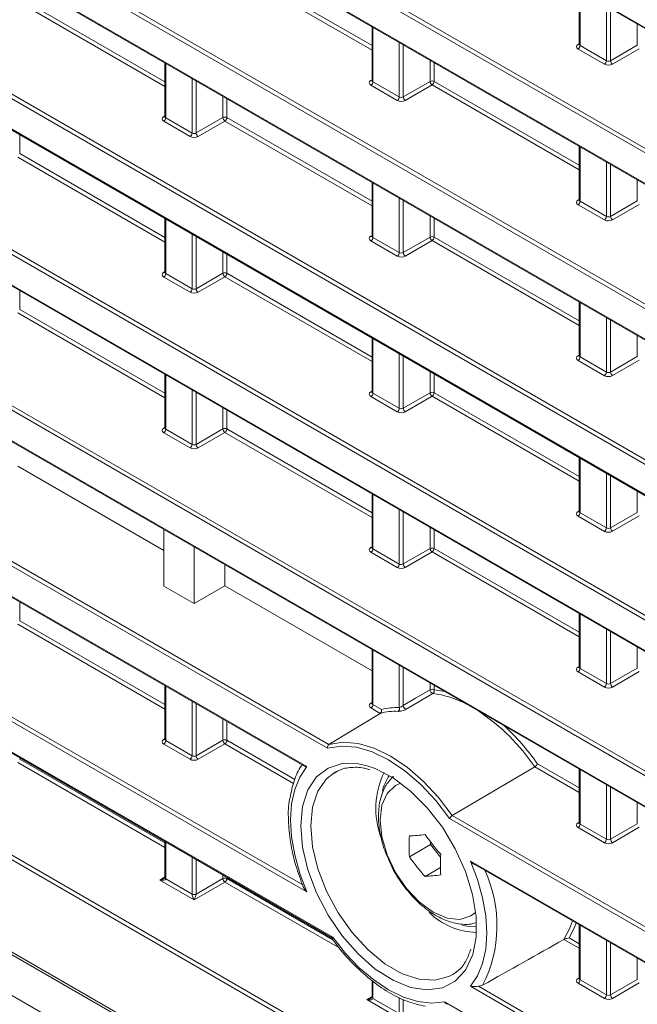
# Model space of a CAD drawing. Header units: millimetres. Extents: x 0 to 1118, y 0 to 864.
# Tile 16 of 256: x 169 to 180, y 107 to 124. Entities that reach past the tile are written whole.
import ezdxf

# ---------------------------------------------------------------- set-up
doc = ezdxf.new("R2010")
doc.units = ezdxf.units.MM

msp = doc.modelspace()

# ---------------------------------------------------------------- linework, layer by layer
at = {"color": 9, "linetype": 'Continuous', "lineweight": 0}
for p, q in [((91.5943, 174.8642), (184.1266, 121.4464)), ((181.8711, 120.5566), (91.5943, 172.6723)), ((91.6291, 172.7331), (181.9059, 120.6174)), ((91.5943, 172.1401), (181.4366, 120.2753)), ((181.4353, 118.0841), (91.5943, 169.9482)), ((91.6291, 170.0091), (181.4701, 118.145)), ((91.5943, 169.416), (181.8685, 117.3019)), ((91.6291, 167.285), (184.1613, 113.8673)), ((184.1266, 113.8064), (91.5943, 167.2241)), ((91.5943, 166.692), (184.1266, 113.2742)), ((91.6291, 164.5609), (239.6921, 79.0859)), ((239.6574, 79.0251), (91.5943, 164.5001)), ((91.5943, 163.9679), (239.6574, 78.4929)), ((239.6574, 76.301), (91.5943, 161.776)), ((91.6291, 161.8369), (239.6921, 76.3619)), ((91.5943, 161.2438), (239.6574, 75.7688)), ((174.6348, 111.1137), (96.8761, 156.0028)), ((96.9108, 156.0637), (174.6577, 111.1814)), ((96.8761, 155.4707), (174.2722, 110.7908)), ((96.9351, 153.3256), (174.2017, 108.7206)), ((174.2721, 108.599), (96.9003, 153.2648)), ((96.6902, 152.8539), (174.7235, 107.8063)), ((235.9912, 70.5503), (95.2605, 151.7924)), ((95.2952, 151.8533), (236.026, 70.6112)), ((92.8909, 151.5452), (238.3609, 67.5672)), ((93.3507, 150.5262), (237.7242, 67.1812)), ((175.4129, 123.3252), (172.8388, 124.8112)), ((172.8735, 124.8721), (175.4129, 123.4062)), ((169.2496, 124.2401), (171.789, 122.7741)), ((179.0514, 124.3593), (179.0514, 123.4067)), ((171.789, 122.6932), (169.2149, 124.1792)), ((179.5123, 123.1407), (179.5123, 124.0933)), ((179.5824, 124.0528), (179.5824, 123.1418)), ((175.4275, 123.7273), (175.4275, 122.7747)), ((180.0513, 123.4124), (180.0513, 123.7822)), ((175.8884, 122.5087), (175.8884, 123.4613)), ((175.9585, 123.4208), (175.9585, 122.5097)), ((179.0155, 123.4282), (179.0368, 123.4414)), ((179.4776, 123.0798), (179.0167, 123.3459)), ((179.0514, 123.4067), (179.5123, 123.1407)), ((179.5824, 123.1418), (180.0513, 123.4124)), ((180.0866, 123.3512), (179.6177, 123.0805)), ((171.8036, 123.0953), (171.8036, 122.1427)), ((176.4274, 122.7804), (176.4274, 123.1501)), ((176.4974, 123.1097), (176.4974, 122.7801)), ((172.2644, 121.8767), (172.2644, 122.8293)), ((172.3345, 122.7888), (172.3345, 121.8777)), ((175.3916, 122.7962), (175.4129, 122.8094)), ((175.8536, 122.4478), (175.3928, 122.7138)), ((175.4275, 122.7747), (175.8884, 122.5087)), ((175.9585, 122.5097), (176.4274, 122.7804)), ((176.4627, 122.7192), (175.9938, 122.4485)), ((179.0368, 121.2332), (176.4627, 122.7192)), ((176.4974, 122.7801), (179.0368, 121.3141)), ((172.8034, 122.1484), (172.8034, 122.5181)), ((172.8735, 122.4776), (172.8735, 122.148)), ((171.7676, 122.1641), (171.789, 122.1773)), ((171.8036, 122.1427), (172.2644, 121.8767)), ((172.3345, 121.8777), (172.8034, 122.1484)), ((172.8735, 122.148), (175.4129, 120.6821)), ((172.2297, 121.8158), (171.7689, 122.0818)), ((172.8388, 122.0872), (172.3699, 121.8165)), ((175.4129, 120.6012), (172.8388, 122.0872)), ((169.2496, 121.8456), (169.2496, 121.516)), ((179.0514, 121.6353), (179.0514, 120.6827)), ((171.789, 119.9691), (169.2149, 121.4551)), ((169.2496, 121.516), (171.789, 120.0501)), ((179.5123, 120.4166), (179.5123, 121.3692)), ((179.5824, 121.3288), (179.5824, 120.4177)), ((175.4275, 121.0032), (175.4275, 120.0507)), ((180.0513, 120.6884), (180.0513, 121.0581)), ((175.8884, 119.7846), (175.8884, 120.7372)), ((175.9585, 120.6967), (175.9585, 119.7857)), ((179.0155, 120.7041), (179.0368, 120.7173)), ((179.4776, 120.3558), (179.0167, 120.6218)), ((179.0514, 120.6827), (179.5123, 120.4166)), ((179.5824, 120.4177), (180.0513, 120.6884)), ((180.0866, 120.6271), (179.6177, 120.3565)), ((176.4274, 120.0564), (176.4274, 120.4261)), ((171.8036, 120.3712), (171.8036, 119.4186)), ((176.4974, 120.3856), (176.4974, 120.056)), ((172.2644, 119.1526), (172.2644, 120.1052)), ((175.3916, 120.0721), (175.4129, 120.0853)), ((172.3345, 120.0647), (172.3345, 119.1536)), ((175.8536, 119.7237), (175.3928, 119.9898)), ((175.4275, 120.0507), (175.8884, 119.7846)), ((175.9585, 119.7857), (176.4274, 120.0564)), ((176.4627, 119.9951), (175.9938, 119.7244)), ((179.0368, 118.5091), (176.4627, 119.9951)), ((176.4974, 120.056), (179.0368, 118.5901)), ((172.8034, 119.4243), (172.8034, 119.794)), ((172.8735, 119.7536), (172.8735, 119.424)), ((171.7676, 119.4401), (171.789, 119.4533)), ((171.8036, 119.4186), (172.2644, 119.1526)), ((172.3345, 119.1536), (172.8034, 119.4243)), ((172.8735, 119.424), (175.4129, 117.958)), ((172.2297, 119.0917), (171.7689, 119.3578)), ((172.8388, 119.3631), (172.3699, 119.0924)), ((175.4129, 117.8771), (172.8388, 119.3631)), ((169.2496, 119.1215), (169.2496, 118.7919)), ((179.0514, 118.9112), (179.0514, 117.9586)), ((171.789, 117.2451), (169.2149, 118.7311)), ((169.2496, 118.7919), (171.789, 117.326)), ((179.5123, 117.6926), (179.5123, 118.6452)), ((179.5824, 118.6047), (179.5824, 117.6936)), ((175.4275, 118.2792), (175.4275, 117.3266)), ((180.0513, 117.9643), (180.0513, 118.334)), ((175.8884, 117.0605), (175.8884, 118.0131)), ((175.9585, 117.9727), (175.9585, 117.0616)), ((179.0155, 117.9801), (179.0368, 117.9932)), ((179.4776, 117.6317), (179.0167, 117.8977)), ((179.0514, 117.9586), (179.5123, 117.6926)), ((179.5824, 117.6936), (180.0513, 117.9643)), ((180.0866, 117.9031), (179.6177, 117.6324)), ((176.4274, 117.3323), (176.4274, 117.702)), ((176.4974, 117.6615), (176.4974, 117.3319)), ((171.8036, 117.6472), (171.8036, 116.6946)), ((172.2644, 116.4285), (172.2644, 117.3811)), ((172.3345, 117.3407), (172.3345, 116.4296)), ((175.3916, 117.348), (175.4129, 117.3612)), ((175.4275, 117.3266), (175.8884, 117.0605)), ((175.9585, 117.0616), (176.4274, 117.3323)), ((176.4974, 117.3319), (179.0368, 115.866)), ((175.8536, 116.9997), (175.3928, 117.2657)), ((176.4627, 117.2711), (175.9938, 117.0004)), ((179.0368, 115.7851), (176.4627, 117.2711)), ((172.8034, 116.7003), (172.8034, 117.07)), ((172.8735, 117.0295), (172.8735, 116.6999)), ((171.7676, 116.716), (171.789, 116.7292)), ((172.2297, 116.3676), (171.7689, 116.6337)), ((171.8036, 116.6946), (172.2644, 116.4285)), ((172.3345, 116.4296), (172.8034, 116.7003)), ((172.8388, 116.639), (172.3699, 116.3683)), ((175.4129, 115.153), (172.8388, 116.639)), ((172.8735, 116.6999), (175.4129, 115.234)), ((179.0514, 116.1871), (179.0514, 115.2345)), ((179.5123, 114.9685), (179.5123, 115.9211)), ((179.5824, 115.8806), (179.5824, 114.9695)), ((180.0513, 115.2402), (180.0513, 115.6099)), ((175.4275, 115.5551), (175.4275, 114.6025)), ((175.8884, 114.3365), (175.8884, 115.2891)), ((175.9585, 115.2486), (175.9585, 114.3375)), ((179.0155, 115.256), (179.0368, 115.2692)), ((179.4776, 114.9076), (179.0167, 115.1737)), ((179.0514, 115.2345), (179.5123, 114.9685)), ((179.5824, 114.9695), (180.0513, 115.2402)), ((180.0866, 115.179), (179.6177, 114.9083)), ((176.4274, 114.6082), (176.4274, 114.9779)), ((176.4974, 114.9375), (176.4974, 114.6079)), ((175.3916, 114.624), (175.4129, 114.6371)), ((175.4275, 114.6025), (175.8884, 114.3365)), ((175.9585, 114.3375), (176.4274, 114.6082)), ((176.4974, 114.6079), (179.0368, 113.1419)), ((175.8536, 114.2756), (175.3928, 114.5416)), ((176.4627, 114.547), (175.9938, 114.2763)), ((179.0368, 113.061), (176.4627, 114.547)), ((169.2496, 113.6734), (169.2496, 113.3438)), ((179.0514, 113.4631), (179.0514, 112.5105)), ((171.789, 111.7969), (169.2149, 113.2829)), ((169.2496, 113.3438), (171.789, 111.8779)), ((179.5123, 112.2444), (179.5123, 113.197)), ((179.5824, 113.1566), (179.5824, 112.2455)), ((180.0513, 112.5162), (180.0513, 112.8859)), ((175.4275, 112.831), (175.4275, 111.8784)), ((175.8884, 111.8245), (175.8884, 112.565)), ((175.9585, 112.5245), (175.9585, 111.8618)), ((179.0155, 112.5319), (179.0368, 112.5451)), ((179.0514, 112.5105), (179.5123, 112.2444)), ((179.5824, 112.2455), (180.0513, 112.5162)), ((179.4776, 112.1836), (179.0167, 112.4496)), ((180.0866, 112.4549), (179.6177, 112.1842)), ((171.8036, 112.199), (171.8036, 111.2464)), ((176.4274, 112.1371), (176.4274, 112.2538)), ((176.4974, 112.2134), (176.4974, 112.1367)), ((172.2644, 110.9804), (172.2644, 111.933)), ((172.3345, 111.8925), (172.3345, 110.9814)), ((175.3916, 111.8999), (175.4129, 111.9131)), ((175.5553, 111.7237), (175.3928, 111.8176)), ((175.4275, 111.8784), (175.5784, 111.7913)), ((172.8034, 111.2521), (172.8034, 111.6218)), ((172.8735, 111.5814), (172.8735, 111.2518)), ((171.7676, 111.2679), (171.789, 111.281)), ((172.2297, 110.9195), (171.7689, 111.1855)), ((171.8036, 111.2464), (172.2644, 110.9804)), ((172.3345, 110.9814), (172.8034, 111.2521)), ((172.8388, 111.1909), (172.3699, 110.9202)), ((174.0381, 110.4985), (172.8388, 111.1909)), ((172.8735, 111.2518), (174.0615, 110.566)), ((169.2496, 110.9493), (169.2496, 110.9248)), ((171.789, 109.3779), (169.2149, 110.8639)), ((169.2496, 110.9248), (171.789, 109.4589)), ((179.0368, 110.3369), (178.2574, 110.7868)), ((178.3037, 110.841), (179.0368, 110.4178)), ((179.0514, 110.739), (179.0514, 109.7864)), ((179.5123, 109.5204), (179.5123, 110.4729)), ((179.5824, 110.4325), (179.5824, 109.5214)), ((180.0513, 109.7921), (180.0513, 110.1618)), ((176.816, 109.9354), (234.4104, 76.6869)), ((234.3757, 76.626), (176.7695, 109.8814)), ((179.0155, 109.8078), (179.0368, 109.821)), ((179.0514, 109.7864), (179.5123, 109.5204)), ((179.5824, 109.5214), (180.0513, 109.7921)), ((179.4776, 109.4595), (179.0167, 109.7255)), ((180.0866, 109.7309), (179.6177, 109.4602)), ((171.8036, 109.4749), (171.8036, 108.8288)), ((172.2644, 108.5628), (172.2644, 109.2089)), ((172.3345, 109.1684), (172.3345, 108.5624)), ((177.1321, 109.1399), (234.3757, 76.0938)), ((172.8034, 108.8331), (172.8034, 108.8977)), ((171.6994, 108.8067), (171.789, 108.862)), ((172.2992, 108.4604), (171.6994, 108.8067)), ((171.8036, 108.8274), (172.2645, 108.5614)), ((172.8388, 108.7719), (172.2992, 108.4604)), ((172.3345, 108.5624), (172.8034, 108.8331)), ((174.8468, 107.6127), (172.8388, 108.7719)), ((172.8735, 108.8573), (172.8735, 108.8328)), ((172.8735, 108.8328), (174.7289, 107.7617)), ((179.0514, 108.0149), (179.0514, 107.0623)), ((179.0368, 107.6128), (178.7683, 107.7678)), ((178.8621, 107.7947), (179.0368, 107.6938)), ((179.5123, 106.7963), (179.5123, 107.7489)), ((179.5824, 107.7084), (179.5824, 106.7973)), ((180.0513, 107.068), (180.0513, 107.4377)), ((175.4275, 107.0372), (175.4275, 106.7368)), ((179.0155, 107.0838), (179.0368, 107.097)), ((179.4776, 106.7354), (179.0167, 107.0014)), ((179.0514, 107.0623), (179.5123, 106.7963)), ((179.5824, 106.7973), (180.0513, 107.068)), ((180.0866, 107.0068), (179.6177, 106.7361)), ((234.3514, 73.9159), (177.1321, 106.9479)), ((177.2721, 106.9481), (234.3862, 73.9768)), ((175.3233, 106.7146), (175.4129, 106.77)), ((175.9231, 106.3683), (175.3233, 106.7146)), ((175.4275, 106.7354), (175.8884, 106.4693)), ((175.8884, 106.4707), (175.8884, 106.7542)), ((175.9585, 106.7198), (175.9585, 106.4704)), ((176.6808, 106.6763), (234.5615, 73.2625))]:
    msp.add_line(p, q, dxfattribs=at)
at = {"color": 7, "linetype": 'Continuous', "lineweight": 15}
for p, q in [((91.6047, 174.8413), (184.137, 121.4235)), ((91.6047, 172.1172), (181.447, 120.2524)), ((91.6047, 169.3931), (181.8788, 117.279)), ((91.6047, 166.6691), (184.137, 113.2513)), ((91.6047, 163.945), (239.6678, 78.47)), ((91.6047, 161.2209), (239.6678, 75.7459)), ((96.8864, 155.4478), (174.2177, 110.8054)), ((96.7006, 152.831), (174.6972, 107.8045)), ((92.9167, 151.488), (238.3868, 67.5099)), ((179.0368, 124.3678), (179.0368, 123.4276)), ((175.4129, 123.7358), (175.4129, 122.7956)), ((179.0367, 123.4278), (179.0354, 123.4215)), ((171.789, 123.1037), (171.789, 122.1635)), ((175.4128, 122.7958), (175.4115, 122.7895)), ((171.7888, 122.1638), (171.7875, 122.1574)), ((179.0368, 121.6437), (179.0368, 120.7035)), ((175.4129, 121.0117), (175.4129, 120.0715)), ((179.0367, 120.7038), (179.0354, 120.6974)), ((171.789, 120.3797), (171.789, 119.4395)), ((175.4128, 120.0717), (175.4115, 120.0654)), ((171.7888, 119.4397), (171.7875, 119.4334)), ((179.0368, 118.9197), (179.0368, 117.9794)), ((175.4129, 118.2876), (175.4129, 117.3474)), ((179.0367, 117.9797), (179.0354, 117.9733)), ((171.789, 117.6556), (171.789, 116.7154)), ((175.4128, 117.3477), (175.4115, 117.3413)), ((171.7888, 116.7156), (171.7875, 116.7093)), ((179.0368, 116.1956), (179.0368, 115.2554)), ((171.7689, 114.5734), (169.2149, 116.0478)), ((175.4129, 115.5636), (175.4129, 114.6233)), ((179.0367, 115.2556), (179.0354, 115.2493)), ((171.7689, 113.9504), (171.7689, 114.9431)), ((172.2992, 114.637), (172.2992, 113.6443)), ((175.4128, 114.6236), (175.4115, 114.6172)), ((172.8388, 114.3255), (172.8388, 113.9558)), ((171.7689, 113.9504), (172.2992, 113.6443)), ((172.2992, 113.6443), (172.8388, 113.9558)), ((175.4129, 112.4698), (172.8388, 113.9558)), ((179.0368, 113.4715), (179.0368, 112.5313)), ((175.4129, 112.8395), (175.4129, 111.8993)), ((179.0367, 112.5315), (179.0354, 112.5252)), ((171.789, 112.2075), (171.789, 111.2672)), ((176.4974, 112.1367), (176.6882, 112.1033)), ((175.4128, 111.8995), (175.4115, 111.8932)), ((175.5553, 111.7237), (174.6577, 111.1814)), ((171.7888, 111.2675), (171.7875, 111.2611)), ((176.816, 109.9354), (178.2574, 110.7868)), ((174.7779, 110.7002), (174.7486, 110.6831)), ((179.0368, 110.7474), (179.0368, 109.8072)), ((179.0367, 109.8075), (179.0354, 109.8011)), ((171.789, 109.4834), (171.789, 108.8492)), ((176.0651, 109.2125), (176.4358, 109.4265)), ((176.4358, 109.4744), (176.4358, 109.4265)), ((176.4358, 109.4265), (176.6109, 109.2087)), ((177.2073, 109.0795), (234.386, 76.071)), ((176.3391, 108.8717), (176.6088, 109.0274)), ((179.0368, 108.0234), (179.0368, 107.0832)), ((174.6946, 107.8086), (174.7134, 107.7828)), ((176.8254, 107.1534), (176.884, 107.1932)), ((175.4129, 107.0474), (175.4129, 106.7572)), ((179.0367, 107.0834), (179.0354, 107.0771))]:
    msp.add_line(p, q, dxfattribs=at)
at = {"color": 9, "linetype": 'Continuous', "lineweight": 0, "flags": 128}
for points in [[(175.9585, 111.8618), (176.1738, 111.9882), (176.4274, 112.1371)], [(176.4761, 112.0711), (176.4042, 112.0289), (176.1167, 111.86), (176.0074, 111.7958)], [(174.2722, 110.7908), (174.149, 110.6092), (174.059, 110.3903), (174.0043, 110.1388), (173.9859, 109.8602), (174.0043, 109.5603), (174.059, 109.2456), (174.1489, 108.9229), (174.2721, 108.599)], [(174.1657, 109.7563), (174.1972, 110.0953), (174.2902, 110.3841), (174.4411, 110.6109), (174.6436, 110.7664), (174.8894, 110.8442), (175.1685, 110.8412), (175.3258, 110.8068)], [(174.7486, 110.6831), (174.6175, 110.5786), (174.4661, 110.3633), (174.3726, 110.0848), (174.3409, 109.7554), (174.3726, 109.3895), (174.4661, 109.003), (174.6175, 108.6129), (174.8201, 108.2362), (175.065, 107.8893), (175.3415, 107.5875), (175.6376, 107.3439), (175.9403, 107.1691), (176.2365, 107.0708), (176.513, 107.0534), (176.7579, 107.1175), (176.8254, 107.1534)], [(175.9173, 110.5019), (175.8241, 110.4615), (175.676, 110.3242), (175.5829, 110.1184), (175.5512, 109.8582), (175.5829, 109.5613), (175.676, 109.248), (175.8241, 108.9396), (176.0171, 108.6572), (176.2419, 108.4199), (176.4831, 108.244), (176.7243, 108.1415), (176.9491, 108.1192), (177.1421, 108.1788), (177.2235, 108.2392)], [(177.1727, 107.5065), (177.1681, 107.4919), (177.0455, 107.2328), (176.8679, 107.0407), (176.6426, 106.9234), (176.3788, 106.8858), (176.0873, 106.9295), (175.78, 107.0525), (175.4695, 107.2499), (175.1685, 107.5136), (174.8894, 107.8328), (174.6436, 108.1945), (174.4411, 108.5838), (174.2902, 108.9848), (174.1972, 109.381), (174.1657, 109.7563)], [(177.1321, 106.9479), (177.2553, 107.1296), (177.3453, 107.3485), (177.4, 107.5999), (177.4184, 107.8786), (177.4, 108.1785), (177.3453, 108.4932), (177.2553, 108.816), (177.1321, 109.1399)], [(174.7235, 107.8063), (174.9478, 107.5247), (175.1894, 107.274), (175.4428, 107.06), (175.7021, 106.8875), (175.9615, 106.7605), (176.2149, 106.682), (176.4565, 106.6537), (176.6808, 106.6763)]]:
    msp.add_lwpolyline(points, dxfattribs=at)
at = {"color": 7, "linetype": 'Continuous', "lineweight": 15, "flags": 128}
for points in [[(176.7695, 109.8814), (176.5281, 110.1982), (176.2651, 110.4802), (175.9874, 110.72), (175.7021, 110.9114), (175.4169, 111.0493), (175.1392, 111.1302), (174.8762, 111.1518), (174.6348, 111.1137)], [(174.6577, 111.1814), (174.9023, 111.2177), (175.1683, 111.1943), (175.4489, 111.1118), (175.7369, 110.9723), (176.0248, 110.7793), (176.3054, 110.5379), (176.5714, 110.2542), (176.816, 109.9354)], [(175.3258, 110.8068), (175.4695, 110.7574), (175.78, 110.5964), (176.0873, 110.3646), (176.3788, 110.0716), (176.6426, 109.7294), (176.8679, 109.352), (177.0455, 108.9549), (177.1681, 108.5542), (177.2307, 108.1664), (177.2307, 107.8074), (177.1727, 107.5065)], [(171.789, 108.8486), (171.789, 108.8481), (171.789, 108.8473)], [(176.9917, 108.0147), (177.0693, 108.0002), (177.2385, 107.9961)], [(178.7683, 107.7678), (178.8679, 107.9521), (178.9193, 108.0912)], [(178.9802, 108.056), (178.9516, 107.9769), (178.8621, 107.7947)], [(175.4129, 106.7565), (175.4129, 106.756), (175.4129, 106.7553)]]:
    msp.add_lwpolyline(points, dxfattribs=at)
at = {"color": 9, "linetype": 'Continuous', "lineweight": 0}
for centre, radius, start, end in [((179.0309, 123.4515), 0.0279, 236.5278, 281.56335), ((178.9745, 123.4103), 0.077, 303.22971, 357.34769), ((179.4353, 123.1443), 0.077, 303.22971, 357.34769), ((179.6615, 123.1466), 0.0793, 183.52223, 236.47777), ((175.407, 122.8194), 0.0279, 236.5278, 281.56335), ((175.3506, 122.7783), 0.077, 303.22971, 357.34769), ((176.4621, 122.7116), 0.077, 62.65648, 116.76622), ((176.5065, 122.7853), 0.0793, 183.52223, 236.47777), ((176.4205, 122.7836), 0.077, 303.22971, 357.34769), ((175.8114, 122.5122), 0.077, 303.22971, 357.34769), ((176.0376, 122.5146), 0.0793, 183.52223, 236.47777), ((171.783, 122.1874), 0.0279, 236.5278, 281.56335), ((171.7266, 122.1463), 0.077, 303.22971, 357.34769), ((172.8381, 122.0796), 0.077, 62.65648, 116.76622), ((172.8826, 122.1533), 0.0793, 183.52223, 236.47777), ((172.7966, 122.1516), 0.077, 303.22971, 357.34769), ((172.1875, 121.8802), 0.077, 303.22971, 357.34769), ((172.4137, 121.8826), 0.0793, 183.52223, 236.47777), ((179.0309, 120.7274), 0.0279, 236.5278, 281.56335), ((178.9745, 120.6862), 0.077, 303.22971, 357.34769), ((179.4353, 120.4202), 0.077, 303.22971, 357.34769), ((179.6615, 120.4226), 0.0793, 183.52223, 236.47777), ((175.407, 120.0954), 0.0279, 236.5278, 281.56335), ((175.3506, 120.0542), 0.077, 303.22971, 357.34769), ((176.4621, 119.9876), 0.077, 62.65648, 116.76622), ((176.5065, 120.0612), 0.0793, 183.52223, 236.47777), ((176.4205, 120.0596), 0.077, 303.22971, 357.34769), ((175.8114, 119.7882), 0.077, 303.22971, 357.34769), ((176.0376, 119.7905), 0.0793, 183.52223, 236.47777), ((171.783, 119.4634), 0.0279, 236.5278, 281.56335), ((171.7266, 119.4222), 0.077, 303.22971, 357.34769), ((172.8381, 119.3555), 0.077, 62.65648, 116.76622), ((172.8826, 119.4292), 0.0793, 183.52223, 236.47777), ((172.7966, 119.4275), 0.077, 303.22971, 357.34769), ((172.1875, 119.1562), 0.077, 303.22971, 357.34769), ((172.4137, 119.1585), 0.0793, 183.52223, 236.47777), ((179.0309, 118.0033), 0.0279, 236.5278, 281.56335), ((178.9745, 117.9622), 0.077, 303.22971, 357.34769), ((179.4353, 117.6961), 0.077, 303.22971, 357.34769), ((179.6615, 117.6985), 0.0793, 183.52223, 236.47777), ((175.407, 117.3713), 0.0279, 236.5278, 281.56335), ((175.3506, 117.3301), 0.077, 303.22971, 357.34769), ((176.4621, 117.2635), 0.077, 62.65648, 116.76622), ((176.5065, 117.3372), 0.0793, 183.52223, 236.47777), ((176.4205, 117.3355), 0.077, 303.22971, 357.34769), ((175.8114, 117.0641), 0.077, 303.22971, 357.34769), ((176.0376, 117.0665), 0.0793, 183.52223, 236.47777), ((171.783, 116.7393), 0.0279, 236.5278, 281.56335), ((171.7266, 116.6981), 0.077, 303.22971, 357.34769), ((172.8381, 116.6315), 0.077, 62.65648, 116.76622), ((172.8826, 116.7051), 0.0793, 183.52223, 236.47777), ((172.7966, 116.7035), 0.077, 303.22971, 357.34769), ((172.1875, 116.4321), 0.077, 303.22971, 357.34769), ((172.4137, 116.4344), 0.0793, 183.52223, 236.47777), ((179.0309, 115.2793), 0.0279, 236.5278, 281.56335), ((178.9745, 115.2381), 0.077, 303.22971, 357.34769), ((179.4353, 114.9721), 0.077, 303.22971, 357.34769), ((179.6615, 114.9744), 0.0793, 183.52223, 236.47777), ((175.407, 114.6472), 0.0279, 236.5278, 281.56335), ((175.3506, 114.6061), 0.077, 303.22971, 357.34769), ((176.4621, 114.5394), 0.077, 62.65648, 116.76622), ((176.5065, 114.6131), 0.0793, 183.52223, 236.47777), ((176.4205, 114.6114), 0.077, 303.22971, 357.34769), ((175.8114, 114.34), 0.077, 303.22971, 357.34769), ((176.0376, 114.3424), 0.0793, 183.52223, 236.47777), ((179.0309, 112.5552), 0.0279, 236.5278, 281.56335), ((178.9745, 112.514), 0.077, 303.22971, 357.34769), ((179.4353, 112.248), 0.077, 303.22971, 357.34769), ((179.6615, 112.2503), 0.0793, 183.52223, 236.47777), ((176.4621, 112.0683), 0.077, 62.65648, 116.76622), ((176.4993, 112.1393), 0.0719, 181.74872, 251.23538), ((176.4412, 112.1187), 0.059, 306.24649, 17.71895), ((175.407, 111.9232), 0.0279, 236.5278, 281.56335), ((175.3506, 111.882), 0.077, 303.22971, 357.34769), ((175.8431, 110.7814), 1.044, 87.51642, 104.68699), ((175.8345, 111.8049), 0.0574, 306.54531, 19.96849), ((176.0302, 111.8639), 0.0718, 181.69758, 251.50615), ((171.783, 111.2911), 0.0279, 236.5278, 281.56335), ((171.7266, 111.25), 0.077, 303.22971, 357.34769), ((172.8381, 111.1833), 0.077, 62.65648, 116.76622), ((172.8826, 111.257), 0.0793, 183.52223, 236.47777), ((172.7966, 111.2553), 0.077, 303.22971, 357.34769), ((172.1875, 110.9839), 0.077, 303.22971, 357.34769), ((172.4137, 110.9863), 0.0793, 183.52223, 236.47777), ((179.0309, 109.8311), 0.0279, 236.51329, 281.70625), ((178.9745, 109.79), 0.077, 303.22971, 357.34769), ((179.4353, 109.5239), 0.077, 303.22971, 357.34769), ((179.6615, 109.5263), 0.0793, 183.52223, 236.47777), ((175.3095, 108.0098), 2.2879, 332.87623, 25.05045), ((171.8135, 108.8514), 0.0247, 185.07867, 246.24147), ((171.815, 108.8511), 0.0263, 188.29136, 244.25063), ((172.8381, 108.7643), 0.077, 62.65648, 116.76622), ((172.8826, 108.838), 0.0793, 183.52223, 236.47777), ((172.7966, 108.8363), 0.077, 303.22971, 357.34769), ((172.2998, 108.6312), 0.077, 242.65648, 296.76622), ((172.2991, 108.6315), 0.0782, 243.66994, 296.89251), ((179.0309, 107.107), 0.0279, 236.5278, 281.56335), ((178.9745, 107.0659), 0.077, 303.22971, 357.34769), ((175.4375, 106.7594), 0.0247, 185.07867, 246.24147), ((175.439, 106.7591), 0.0263, 188.29136, 244.25063), ((179.4353, 106.7998), 0.077, 303.22971, 357.34769), ((179.6615, 106.8022), 0.0793, 183.52223, 236.47777)]:
    msp.add_arc(centre, radius, start, end, dxfattribs=at)
at = {"color": 7, "linetype": 'Continuous', "lineweight": 15}
for centre, radius, start, end in [((176.2626, 110.3658), 1.7187, 62.10306, 82.86382), ((175.824, 110.7395), 1.0203, 87.4942, 105.26911), ((175.29, 108.787), 3.5784, 33.97779, 56.34265), ((174.9767, 108.5183), 4.0576, 34.9199, 47.43633), ((176.9237, 110.0579), 1.446, 154.19029, 200.13245), ((176.3682, 110.1834), 0.7956, 145.28216, 167.09505), ((179.7181, 109.3952), 3.6576, 177.13719, 182.86281), ((175.8227, 113.833), 4.262, 273.26007, 276.95897), ((180.0519, 112.3065), 4.5932, 216.06587, 221.52327), ((180.2661, 109.0789), 3.6576, 177.13719, 182.86281), ((179.7779, 111.9166), 4.5932, 216.06587, 221.52327), ((176.0967, 113.1268), 4.262, 273.26007, 276.95897), ((177.2777, 109.142), 1.252, 226.04072, 268.11268)]:
    msp.add_arc(centre, radius, start, end, dxfattribs=at)
at = {"color": 9, "linetype": 'Continuous', "lineweight": 0}
for centre, major_axis, ratio, start_param, end_param in [((179.0874, 123.3881), (0.1, 0.0015), 0.5872749, 2.3646126, 3.9179556), ((179.0868, 123.4286), (0.05, 0.0016), 0.5970671, 3.1228866, 3.9082847), ((179.5483, 123.1221), (0.1, 0.0015), 0.5872749, 3.9179556, 5.4712987), ((179.5476, 123.1625), (0.05, 0.0016), 0.5970671, 3.9082847, 5.4616278), ((175.4635, 122.7561), (0.1, 0.0015), 0.5872749, 2.3646126, 3.9179556), ((175.4629, 122.7966), (0.05, 0.0016), 0.5970671, 3.1228866, 3.9082847), ((175.9237, 122.5305), (0.05, 0.0016), 0.5970671, 3.9082847, 5.4616278), ((175.9243, 122.4901), (0.1, 0.0015), 0.5872749, 3.9179556, 5.4712987), ((171.8396, 122.1241), (0.1, 0.0015), 0.5872749, 2.3646126, 3.9179556), ((171.839, 122.1645), (0.05, 0.0016), 0.5970671, 3.1228866, 3.9082847), ((172.3004, 121.858), (0.1, 0.0015), 0.5872749, 3.9179556, 5.4712987), ((172.2998, 121.8985), (0.05, 0.0016), 0.5970671, 3.9082847, 5.4616278), ((179.0874, 120.664), (0.1, 0.0015), 0.5872749, 2.3646126, 3.9179556), ((179.0868, 120.7045), (0.05, 0.0016), 0.5970671, 3.1228866, 3.9082847), ((179.5476, 120.4385), (0.05, 0.0016), 0.5970671, 3.9082847, 5.4616278), ((179.5483, 120.398), (0.1, 0.0015), 0.5872749, 3.9179556, 5.4712987), ((175.4635, 120.032), (0.1, 0.0015), 0.5872749, 2.3646126, 3.9179556), ((175.4629, 120.0725), (0.05, 0.0016), 0.5970671, 3.1228866, 3.9082847), ((175.9237, 119.8064), (0.05, 0.0016), 0.5970671, 3.9082847, 5.4616278), ((175.9243, 119.766), (0.1, 0.0015), 0.5872749, 3.9179556, 5.4712987), ((171.8396, 119.4), (0.1, 0.0015), 0.5872749, 2.3646126, 3.9179556), ((171.839, 119.4405), (0.05, 0.0016), 0.5970671, 3.1228866, 3.9082847), ((172.3004, 119.134), (0.1, 0.0015), 0.5872749, 3.9179556, 5.4712987), ((172.2998, 119.1744), (0.05, 0.0016), 0.5970671, 3.9082847, 5.4616278), ((179.0874, 117.94), (0.1, 0.0015), 0.5872749, 2.3646126, 3.9179556), ((179.0868, 117.9804), (0.05, 0.0016), 0.5970671, 3.1228866, 3.9082847), ((179.5476, 117.7144), (0.05, 0.0016), 0.5970671, 3.9082847, 5.4616278), ((179.5483, 117.6739), (0.1, 0.0015), 0.5872749, 3.9179556, 5.4712987), ((175.4635, 117.308), (0.1, 0.0015), 0.5872749, 2.3646126, 3.9179556), ((175.4629, 117.3484), (0.05, 0.0016), 0.5970671, 3.1228866, 3.9082847), ((175.9243, 117.0419), (0.1, 0.0015), 0.5872749, 3.9179556, 5.4712987), ((175.9237, 117.0824), (0.05, 0.0016), 0.5970671, 3.9082847, 5.4616278), ((171.8396, 116.6759), (0.1, 0.0015), 0.5872749, 2.3646126, 3.9179556), ((171.839, 116.7164), (0.05, 0.0016), 0.5970671, 3.1228866, 3.9082847), ((172.3004, 116.4099), (0.1, 0.0015), 0.5872749, 3.9179556, 5.4712987), ((172.2998, 116.4504), (0.05, 0.0016), 0.5970671, 3.9082847, 5.4616278), ((179.0874, 115.2159), (0.1, 0.0015), 0.5872749, 2.3646126, 3.9179556), ((179.0868, 115.2564), (0.05, 0.0016), 0.5970671, 3.1228866, 3.9082847), ((179.5483, 114.9499), (0.1, 0.0015), 0.5872749, 3.9179556, 5.4712987), ((179.5476, 114.9903), (0.05, 0.0016), 0.5970671, 3.9082847, 5.4616278), ((175.4635, 114.5839), (0.1, 0.0015), 0.5872749, 2.3646126, 3.9179556), ((175.4629, 114.6243), (0.05, 0.0016), 0.5970671, 3.1228866, 3.9082847), ((175.9243, 114.3178), (0.1, 0.0015), 0.5872749, 3.9179556, 5.4712987), ((175.9237, 114.3583), (0.05, 0.0016), 0.5970671, 3.9082847, 5.4616278), ((179.0874, 112.4918), (0.1, 0.0015), 0.5872749, 2.3646126, 3.9179556), ((179.0868, 112.5323), (0.05, 0.0016), 0.5970671, 3.1228866, 3.9082847), ((179.5483, 112.2258), (0.1, 0.0015), 0.5872749, 3.9179556, 5.4712987), ((179.5476, 112.2663), (0.05, 0.0016), 0.5970671, 3.9082847, 5.4616278), ((175.4635, 111.8598), (0.1, 0.0015), 0.5872749, 2.3646126, 3.9179556), ((175.4629, 111.9003), (0.05, 0.0016), 0.5970671, 3.1228866, 3.9082847), ((171.8396, 111.2278), (0.1, 0.0015), 0.5872749, 2.3646126, 3.9179556), ((171.839, 111.2683), (0.05, 0.0016), 0.5970671, 3.1228866, 3.9082847), ((172.2998, 111.0022), (0.05, 0.0016), 0.5970671, 3.9082847, 5.4616278), ((172.3004, 110.9617), (0.1, 0.0015), 0.5872749, 3.9179556, 5.4712987), ((179.0874, 109.7678), (0.1, 0.0015), 0.5872749, 2.3646126, 3.9179556), ((179.0868, 109.8082), (0.05, 0.0016), 0.5970671, 3.1228866, 3.9082847), ((179.5483, 109.5017), (0.1, 0.0015), 0.5872749, 3.9179556, 5.4712987), ((179.5476, 109.5422), (0.05, 0.0016), 0.5970671, 3.9082847, 5.4616278), ((171.6988, 108.8471), (0.1038, 0.0255), 0.3703547, 4.627521, 5.4625602), ((171.6988, 108.8471), (0.1045, -0.0224), 0.3703599, 4.7973459, 6.3506889), ((171.7329, 108.8697), (-0.05, 0.0866), 0.5772057, 3.909771, 3.9269197), ((172.3352, 108.522), (-0.05, 0.0866), 0.5775574, 0.7856318, 0.8027805), ((172.2986, 108.5008), (-0.0303, 0.0731), 0.2144725, 0.512654, 2.065997), ((172.2986, 108.5008), (0.0316, 0.0733), 0.2342279, 4.2315915, 5.7849345), ((172.3705, 108.5424), (-0.025, 0.0433), 0.5980578, 0.7856334, 0.8027821), ((179.0874, 107.0437), (0.1, 0.0015), 0.5872749, 2.3646126, 3.9179556), ((179.0868, 107.0842), (0.05, 0.0016), 0.5970671, 3.1228866, 3.9082847), ((175.3227, 106.7551), (0.1038, 0.0255), 0.3703547, 4.627521, 5.4625602), ((175.3227, 106.7551), (0.1045, -0.0224), 0.3703599, 4.7973459, 6.3506889), ((175.3568, 106.7776), (-0.05, 0.0866), 0.5772057, 3.909771, 3.9269197), ((179.5483, 106.7777), (0.1, 0.0015), 0.5872749, 3.9179556, 5.4712987), ((179.5476, 106.8181), (0.05, 0.0016), 0.5970671, 3.9082847, 5.4616278)]:
    msp.add_ellipse(centre, major_axis=major_axis, ratio=ratio, start_param=start_param, end_param=end_param, dxfattribs=at)
for points in [[(175.9585, 111.8618), (175.9473, 111.8549), (175.9323, 111.8468), (175.9071, 111.8338), (175.8963, 111.8285), (175.8884, 111.8245)], [(175.8686, 111.7588), (175.886, 111.7581), (175.9102, 111.7612), (175.9612, 111.7742), (175.9879, 111.7843), (176.0074, 111.7958)]]:
    msp.add_open_spline(points, degree=3, knots=[0, 0, 0, 0, 0.5, 0.5, 1, 1, 1, 1], dxfattribs=at)
at = {"color": 7, "linetype": 'Continuous', "lineweight": 15}
for points, knots in [([(175.5553, 111.7237), (175.5647, 111.7294), (175.5725, 111.7403), (175.5808, 111.7652), (175.5813, 111.7794), (175.5784, 111.7913)], [0, 0, 0, 0, 0.5, 0.5, 1, 1, 1, 1]), ([(174.6577, 111.1814), (174.6483, 111.1757), (174.6406, 111.1648), (174.6323, 111.1398), (174.6318, 111.1256), (174.6348, 111.1137)], [0, 0, 0, 0, 0.5, 0.5, 1, 1, 1, 1]), ([(174.1898, 110.8215), (174.1859, 110.8164), (174.1244, 110.7358), (174.0401, 110.5516), (173.9975, 110.3454), (173.9771, 110.2461)], [0, 0, 0, 0, 0.0339007, 0.5351142, 1, 1, 1, 1]), ([(174.2722, 110.7908), (174.2719, 110.7909), (174.2511, 110.7935), (174.2288, 110.7955), (174.2184, 110.8054), (174.2179, 110.8058)], [0, 0, 0, 0, 0.01284798, 0.95553331, 1, 1, 1, 1]), ([(174.7563, 110.6771), (174.789, 110.699), (174.882, 110.7612), (175.0781, 110.7841), (175.2583, 110.7797), (175.3639, 110.7396), (175.3761, 110.7349)], [0, 0, 0, 0, 0.2046441, 0.5837397, 0.9518367, 1, 1, 1, 1]), ([(178.2574, 110.7868), (178.267, 110.7925), (178.2774, 110.8017), (178.2944, 110.8217), (178.3008, 110.8324), (178.3037, 110.841)], [0, 0, 0, 0, 0.5, 0.5, 1, 1, 1, 1]), ([(175.7884, 110.6244), (175.7421, 110.5748), (175.6426, 110.4682), (175.5563, 110.2468), (175.5158, 109.9831), (175.5353, 109.6846), (175.6069, 109.3758), (175.6968, 109.1765), (175.7395, 109.0817)], [0, 0, 0, 0, 0.1400578, 0.3011335, 0.4714165, 0.6509342, 0.833976, 1, 1, 1, 1]), ([(173.9771, 110.2461), (173.9748, 110.2371), (173.9459, 110.1209), (173.9439, 109.8597), (173.9769, 109.4718), (174.0656, 109.0741), (174.1635, 108.8124), (174.2101, 108.6879)], [0, 0, 0, 0, 0.0209538, 0.2704841, 0.5214613, 0.7723818, 1, 1, 1, 1]), ([(176.816, 109.9354), (176.8065, 109.9298), (176.796, 109.9205), (176.779, 109.9006), (176.7724, 109.8899), (176.7695, 109.8814)], [0, 0, 0, 0, 0.5, 0.5, 1, 1, 1, 1]), ([(175.7395, 109.0817), (175.7434, 109.0722), (175.7901, 108.9581), (175.925, 108.7532), (176.1372, 108.4875), (176.3839, 108.2704), (176.6416, 108.1162), (176.8957, 108.039), (177.0901, 108.0194), (177.1896, 108.0499), (177.2147, 108.0576)], [0, 0, 0, 0, 0.0145185, 0.1742909, 0.3346549, 0.4964537, 0.6608605, 0.8108112, 0.9522288, 1, 1, 1, 1]), ([(177.2075, 109.08), (177.2061, 109.0806), (177.1764, 109.0939), (177.1533, 109.1181), (177.1324, 109.1396), (177.1321, 109.1399)], [0, 0, 0, 0, 0.04446669, 0.98715202, 1, 1, 1, 1]), ([(171.7888, 108.8484), (171.7889, 108.8485), (171.789, 108.8488), (171.7862, 108.8443), (171.7812, 108.8394), (171.7766, 108.8368), (171.7752, 108.836)], [0, 0, 0, 0, 0.2179777, 0.5211437, 0.8559765, 1, 1, 1, 1]), ([(174.2017, 108.7206), (174.2009, 108.7121), (174.2038, 108.7016), (174.2121, 108.6806), (174.2177, 108.6699), (174.2373, 108.6383), (174.2535, 108.6181), (174.2721, 108.599)], [0, 0, 0, 0, 0.25, 0.25, 0.5, 0.5, 1, 1, 1, 1]), ([(174.7235, 107.8063), (174.7231, 107.8062), (174.716, 107.8041), (174.7054, 107.801), (174.7003, 107.8045), (174.6981, 107.806)], [0, 0, 0, 0, 0.0265398, 0.591082, 1, 1, 1, 1]), ([(174.7134, 107.7828), (174.7381, 107.7485), (174.8493, 107.5938), (175.0695, 107.3443), (175.3772, 107.0607), (175.6997, 106.8365), (176.0272, 106.6714), (176.2402, 106.6223), (176.3464, 106.5978)], [0, 0, 0, 0, 0.05375003, 0.2422614, 0.43125982, 0.62075834, 0.81084963, 1, 1, 1, 1]), ([(178.7683, 107.7678), (178.7756, 107.7719), (178.7856, 107.7759), (178.8036, 107.782), (178.8123, 107.7844), (178.8362, 107.7905), (178.8502, 107.7931), (178.8621, 107.7947)], [0, 0, 0, 0, 0.25, 0.25, 0.5, 0.5, 1, 1, 1, 1]), ([(177.1381, 107.596), (177.1139, 107.5288), (177.0609, 107.3813), (176.9666, 107.2518), (176.891, 107.2059), (176.8732, 107.1951)], [0, 0, 0, 0, 0.3899082, 0.8559659, 1, 1, 1, 1]), ([(177.2721, 106.9481), (177.2578, 106.9475), (177.2439, 106.9466), (177.218, 106.9453), (177.2058, 106.9449), (177.1711, 106.9446), (177.1507, 106.9456), (177.1321, 106.9479)], [0, 0, 0, 0, 0.25, 0.25, 0.5, 0.5, 1, 1, 1, 1]), ([(175.4127, 106.7564), (175.4128, 106.7565), (175.4129, 106.7568), (175.4101, 106.7523), (175.4052, 106.7474), (175.4005, 106.7447), (175.3991, 106.7439)], [0, 0, 0, 0, 0.2179777, 0.5211437, 0.8559765, 1, 1, 1, 1]), ([(176.7287, 106.6338), (176.7209, 106.638), (176.7024, 106.6481), (176.6884, 106.6654), (176.6811, 106.6758), (176.6808, 106.6763)], [0, 0, 0, 0, 0.408918, 0.9734602, 1, 1, 1, 1])]:
    msp.add_open_spline(points, degree=3, knots=knots, dxfattribs=at)
for points in [[(177.3458, 106.9667), (177.8201, 107.2337), (178.2943, 107.5007), (178.7683, 107.7678)], [(177.3458, 106.9667), (177.3258, 106.9555), (177.2993, 106.9492), (177.2721, 106.9481)]]:
    msp.add_open_spline(points, degree=3, dxfattribs=at)

doc.saveas('drawing.dxf')
